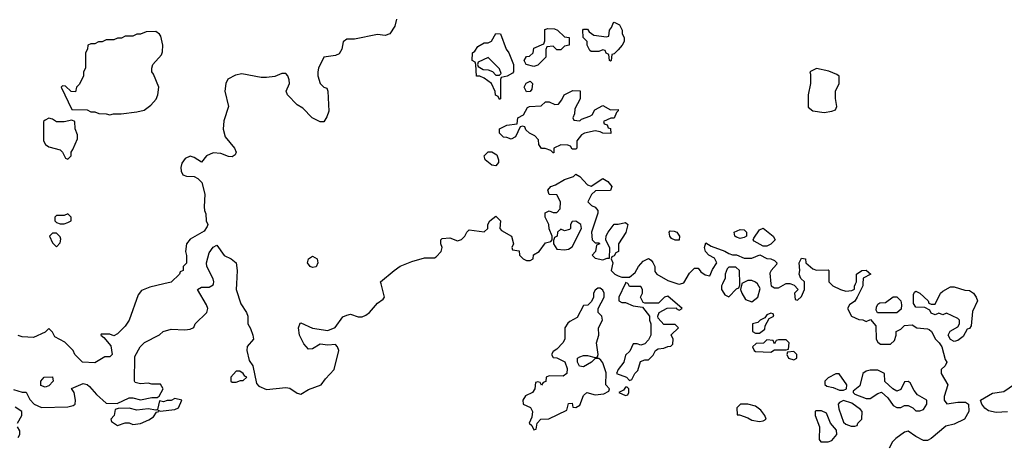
# Model space of a CAD drawing. Header units: inches. Extents: x 2601682 to 2755810, y 449311 to 584050.
# Tile 131 of 256: x 2653197 to 2658352, y 489159 to 491384. Entities that reach past the tile are written whole.
import ezdxf

# ---------------------------------------------------------------- set-up
doc = ezdxf.new("R2010")
doc.units = ezdxf.units.IN
doc.header["$MEASUREMENT"] = 0
doc.layers.add('C6458', color=7, linetype='Continuous')
doc.layers.add('C6459', color=7, linetype='Continuous')

msp = doc.modelspace()

# ---------------------------------------------------------------- linework, layer by layer
at = {"layer": 'C6458', "color": 2, "elevation": 18}
for points in [[(2653165.4, 489445.4), (2653210, 489432), (2653232, 489432), (2653250, 489394), (2653274, 489370), (2653311.6, 489351.6), (2653450, 489356), (2653478, 489362), (2653488, 489370), (2653488.7, 489390), (2653482, 489430), (2653469, 489451), (2653530, 489478), (2653550, 489472), (2653562, 489462), (2653599.6, 489419.6), (2653650, 489374), (2653707.3, 489372.7), (2653770, 489402), (2653790, 489402), (2653830, 489391.3), (2653890, 489404.7), (2653916.4, 489403.6), (2653928.4, 489411.6), (2653948, 489450), (2653934, 489474), (2653890, 489474), (2653870, 489479), (2653830, 489475.3), (2653802, 489482), (2653798, 489490), (2653800.4, 489619.6), (2653828, 489670), (2653850, 489692), (2653930, 489732), (2653948, 489750), (2653990, 489762.8), (2654062, 489758), (2654090, 489762), (2654108.4, 489771.6), (2654115.3, 489790), (2654178, 489850), (2654182, 489870), (2654175.3, 489890), (2654128, 489970), (2654150, 489982), (2654190, 489982), (2654210, 489994), (2654211.5, 490000)], [(2653952.4, 490000), (2653878, 489982), (2653834.4, 489965.6), (2653818.5, 489941.5), (2653771, 489810), (2653750, 489778), (2653710, 489738), (2653690, 489728), (2653670, 489735.3), (2653624.7, 489735.3), (2653622, 489730), (2653638, 489718), (2653675.3, 489675.3), (2653682, 489630), (2653670, 489618), (2653643.6, 489616.4), (2653590, 489586), (2653526, 489590), (2653486, 489630), (2653478, 489650), (2653434, 489694), (2653382, 489722), (2653370, 489746), (2653350, 489766), (2653330, 489746), (2653270, 489718), (2653210, 489722), (2653190, 489728.7)], [(2654332.3, 490000), (2654330.7, 489970), (2654355.5, 489895.5), (2654384.7, 489850), (2654391.3, 489830), (2654391.3, 489790), (2654406.4, 489766.4), (2654417.3, 489730), (2654420.7, 489710), (2654388, 489672), (2654387.3, 489650), (2654398.8, 489598.8), (2654417.6, 489570), (2654437.6, 489477.6), (2654450, 489463.8), (2654490, 489446.7), (2654590, 489457.1), (2654612.2, 489452.2), (2654650, 489426), (2654670, 489421), (2654710, 489446.8), (2654775.3, 489470), (2654798, 489502), (2654844, 489550), (2654868.7, 489650), (2654862, 489670), (2654850, 489682), (2654810, 489679), (2654770, 489684), (2654730, 489659), (2654710, 489657.2), (2654684.9, 489684.9), (2654662.9, 489730), (2654657.2, 489770), (2654665.6, 489794.4), (2654670, 489796), (2654730, 489766.8), (2654810, 489756), (2654849.3, 489770.7), (2654890, 489826), (2654910, 489836), (2654930, 489841), (2654970, 489826.8), (2654990, 489826.8), (2655010, 489834.8), (2655029.6, 489850.4), (2655070, 489898), (2655100.4, 489919.6), (2655108, 489930), (2655089.6, 490000)], [(2656367.2, 490000), (2656334, 489930), (2656334, 489910), (2656350, 489902), (2656370, 489902), (2656410, 489884.7), (2656458, 489878), (2656494, 489830), (2656494, 489810), (2656502, 489790), (2656502, 489730), (2656490, 489706), (2656470, 489686), (2656450, 489678), (2656430, 489686), (2656410, 489686), (2656392.7, 489647.3), (2656370, 489626), (2656361, 489590), (2656331.3, 489550), (2656322, 489530), (2656374, 489510), (2656390, 489494), (2656402, 489498), (2656418, 489530), (2656433.6, 489546.4), (2656447.3, 489592.7), (2656470, 489602), (2656490, 489602), (2656514.6, 489625.4), (2656526, 489650), (2656540.4, 489659.6), (2656570, 489662), (2656590, 489672), (2656607.3, 489672.7), (2656616.4, 489683.6), (2656618, 489710), (2656608, 489732), (2656646, 489770), (2656630, 489786), (2656570, 489786), (2656540.4, 489820.4), (2656538, 489830), (2656546, 489850), (2656588, 489872), (2656634, 489874), (2656634, 489870), (2656650, 489862), (2656666, 489870), (2656590, 489935.3), (2656574, 489930), (2656542, 489898), (2656470, 489898), (2656462, 489902), (2656448, 489930), (2656458, 489950), (2656458, 489970), (2656450, 489986), (2656390, 489986), (2656383, 490000)], [(2656644, 490000), (2656650, 489998), (2656657.6, 490000)], [(2656876.9, 490000), (2656872, 489990), (2656872, 489970), (2656884.7, 489950), (2656890, 489942), (2656910, 489932), (2656950, 489974), (2656962, 489978), (2656967.3, 489992.7), (2656967.2, 490000)], [(2656977.6, 490000), (2656972, 489970), (2656978, 489950), (2656998, 489918), (2657030, 489904.7), (2657062, 489930), (2657074.6, 489974.6), (2657060.6, 490000)], [(2657130.9, 490000), (2657132, 489990), (2657150, 489978), (2657170, 489978), (2657206.7, 490000)], [(2657234.9, 490000), (2657252.7, 489992.7), (2657274, 489970), (2657254, 489950), (2657258, 489918), (2657270, 489914), (2657290, 489934), (2657306, 489970), (2657306, 490000)], [(2657444, 490000), (2657454, 489990), (2657494, 489970), (2657522, 489962), (2657554.6, 489965.4), (2657568, 489972), (2657568, 489988), (2657573.5, 490000)], [(2657611.9, 490000), (2657611.1, 489988.9), (2657582, 489930), (2657570.7, 489909.3), (2657542, 489890), (2657532, 489870), (2657552, 489830), (2657590, 489812), (2657611.6, 489811.6), (2657630, 489802), (2657652.7, 489812.7), (2657679.6, 489779.6), (2657682, 489710), (2657690, 489694), (2657703.6, 489683.6), (2657756.4, 489683.6), (2657778, 489702), (2657786, 489730), (2657786, 489750), (2657810, 489762), (2657830, 489782), (2657870, 489784.7), (2657894, 489770), (2657950, 489764.7), (2657959.8, 489759.8), (2657972, 489750), (2657992, 489710), (2658011.3, 489691.3), (2658024.7, 489670), (2658043.6, 489603.6), (2658051.3, 489590), (2658042, 489570), (2658022, 489550), (2658022, 489530), (2658056, 489470), (2658038, 489410), (2658038, 489390), (2658051.3, 489371.3), (2658110, 489378.8), (2658150, 489378.8), (2658164.7, 489370), (2658166.8, 489330), (2658144.7, 489290), (2658090, 489264), (2658046.8, 489253.2), (2657970, 489188.7), (2657950, 489179), (2657930, 489179), (2657890, 489199), (2657850, 489228), (2657830, 489222), (2657784.7, 489190), (2657767.5, 489172.5), (2657750, 489138)], [(2658370, 489328.7), (2658310, 489325.2), (2658270, 489334), (2658250, 489348), (2658235.3, 489370), (2658228.7, 489390), (2658290, 489426), (2658350, 489436), (2658405.2, 489474.8)], [(2653186, 489270), (2653208, 489310), (2653208, 489330), (2653173.2, 489353.2)], [(2653190, 489194), (2653198, 489210), (2653198, 489230), (2653186, 489250)]]:
    msp.add_lwpolyline(points, dxfattribs=at)
for points in [[(2656236.4, 489976.4), (2656223.6, 489976.4), (2656210, 489966), (2656202, 489950), (2656202, 489930), (2656192, 489908), (2656172.7, 489887.3), (2656150, 489886), (2656116.9, 489823.1), (2656076.9, 489803.1), (2656066.4, 489793.6), (2656051.3, 489770), (2656051, 489710), (2656041, 489690), (2656010, 489658), (2655990, 489646), (2655982, 489630), (2655990, 489614), (2656010, 489612), (2656050.9, 489590.9), (2656063.6, 489556.4), (2656062, 489530), (2656043.6, 489516.4), (2655970, 489518), (2655954, 489510), (2655951.6, 489488.4), (2655938, 489482), (2655930, 489468), (2655922, 489482), (2655910, 489486), (2655898, 489482), (2655894, 489450), (2655882, 489430), (2655846.4, 489413.6), (2655832, 489390), (2655834, 489370), (2655871.1, 489351.1), (2655882, 489330), (2655879.6, 489300.4), (2655864.7, 489270), (2655878, 489258), (2655890, 489234), (2655902, 489238), (2655906, 489270), (2655926, 489290), (2655967.3, 489292.7), (2656062, 489338), (2656070, 489372), (2656090, 489374), (2656094, 489354), (2656110, 489352), (2656130, 489364.7), (2656150, 489414), (2656166, 489430), (2656210, 489418), (2656256.4, 489423.6), (2656282, 489438), (2656286, 489450), (2656266, 489470), (2656267.3, 489532.7), (2656250, 489586), (2656240.4, 489600.4), (2656230, 489608), (2656210, 489608), (2656192, 489590), (2656150, 489564), (2656128.9, 489568.9), (2656118, 489590), (2656118, 489610), (2656130, 489618), (2656150, 489624.7), (2656170, 489624.7), (2656210, 489614), (2656222, 489618), (2656226, 489630), (2656218, 489690), (2656228.7, 489730), (2656228, 489770), (2656248, 489810), (2656246, 489830), (2656226, 489850), (2656226, 489870), (2656258, 489930), (2656258, 489950), (2656250, 489966)], [(2658090, 489698), (2658070, 489708), (2658058, 489730), (2658068.9, 489751.1), (2658110, 489774), (2658118, 489790), (2658118, 489810), (2658110, 489818), (2658050, 489846), (2658030, 489838), (2658010, 489846), (2657990, 489838), (2657970, 489846), (2657962, 489862), (2657936.4, 489876.4), (2657890, 489878), (2657876.4, 489896.4), (2657876.4, 489943.6), (2657883.1, 489956.9), (2657890, 489962), (2657910, 489951.3), (2657954, 489910), (2657958, 489898), (2657970, 489894), (2657990, 489894), (2658018, 489950), (2658030, 489962), (2658070, 489984.7), (2658090, 489984.7), (2658146.4, 489966.4), (2658170, 489964.7), (2658190.7, 489950.7), (2658204.7, 489930), (2658211.3, 489910), (2658185.4, 489854.6), (2658179.6, 489780.4), (2658170, 489766), (2658158, 489762), (2658136.9, 489723.1), (2658110, 489702)], [(2657688, 489848), (2657682, 489862), (2657683.1, 489876.9), (2657690, 489894), (2657700.4, 489899.6), (2657730, 489902), (2657770, 489932), (2657790, 489931.3), (2657811.3, 489910), (2657814, 489890), (2657812.7, 489867.3), (2657790, 489848)], [(2657130, 489846), (2657110, 489838), (2657098, 489822), (2657074, 489810), (2657062, 489798), (2657034, 489790), (2657034, 489750), (2657050, 489742), (2657070, 489742), (2657098, 489762), (2657100.4, 489779.6), (2657122, 489818), (2657146, 489830), (2657142, 489842)], [(2657210, 489706), (2657170, 489706), (2657158, 489702), (2657150, 489686), (2657142, 489702), (2657110, 489706), (2657092, 489688), (2657052.7, 489687.3), (2657034, 489670), (2657042, 489650), (2657050, 489644.7), (2657130, 489642), (2657150, 489654), (2657210, 489654), (2657222, 489658), (2657226, 489690)], [(2657250, 489646), (2657218, 489642), (2657214, 489630), (2657222, 489610), (2657250, 489602), (2657266, 489610), (2657266, 489630)], [(2654350, 489542), (2654330, 489542), (2654302, 489510), (2654302, 489490), (2654310, 489484.7), (2654330, 489484.7), (2654352.7, 489492.7), (2654367.3, 489492.7), (2654386, 489510), (2654375.3, 489515.3), (2654368, 489530)], [(2657690, 489548), (2657650, 489548), (2657630, 489542), (2657612, 489530), (2657595.3, 489464.7), (2657562, 489438), (2657562, 489430), (2657570, 489422), (2657630, 489398), (2657650, 489398), (2657690, 489424.7), (2657710, 489432), (2657742, 489402), (2657770, 489362), (2657790, 489352), (2657810, 489352), (2657830, 489362), (2657850, 489362), (2657874, 489350), (2657890, 489334), (2657910, 489334), (2657930, 489342), (2657946, 489370), (2657946, 489390), (2657898, 489418), (2657880.2, 489440.2), (2657860.4, 489480.4), (2657850, 489488), (2657830, 489486), (2657810, 489446), (2657790, 489438), (2657768.9, 489448.9), (2657727.3, 489487.3), (2657726, 489530)], [(2653330, 489458), (2653307.3, 489467.3), (2653308, 489490), (2653326, 489510), (2653370, 489512), (2653372, 489490), (2653350, 489466)], [(2657470, 489528), (2657430, 489508), (2657412, 489490), (2657412.7, 489472.7), (2657423.6, 489463.6), (2657456.9, 489456.9), (2657490, 489442), (2657510, 489442), (2657526, 489450), (2657528, 489470), (2657487.3, 489527.3)], [(2656378, 489458), (2656370, 489458), (2656358, 489442), (2656334, 489430), (2656370, 489414), (2656382, 489418), (2656386, 489430), (2656386, 489450)], [(2654010, 489399), (2653990, 489388.7), (2653970, 489388.7), (2653950, 489382), (2653930, 489386), (2653919.6, 489340.4), (2653910, 489338), (2653870, 489344), (2653810, 489338), (2653770, 489348.7), (2653712.7, 489347.3), (2653698, 489342), (2653692, 489310), (2653674, 489290), (2653678, 489278), (2653710, 489258), (2653750, 489271.3), (2653770, 489271), (2653790, 489263), (2653830, 489267.7), (2653873.6, 489286.4), (2653897.6, 489302.4), (2653913.6, 489326.4), (2653926, 489330), (2653922, 489338), (2653932.7, 489332.7), (2654010, 489342), (2654028.7, 489350), (2654046, 489390)], [(2657510, 489388), (2657490, 489378), (2657482, 489370), (2657485.4, 489345.4), (2657510, 489274), (2657523.6, 489263.6), (2657550, 489254), (2657570, 489254), (2657582, 489258), (2657586, 489270), (2657606, 489290), (2657608, 489330), (2657600.4, 489340.4), (2657554, 489374)], [(2657010, 489368.7), (2656971.6, 489368.4), (2656952, 489350), (2656954, 489314), (2656966, 489314), (2657010, 489298), (2657030, 489284.7), (2657070, 489278), (2657090, 489282), (2657106, 489290), (2657098, 489310), (2657077.2, 489337.2), (2657050, 489358)], [(2657394.6, 489334.6), (2657366, 489334), (2657362, 489330), (2657362, 489310), (2657384.7, 489250), (2657383.6, 489183.6), (2657392, 489172), (2657430, 489171.3), (2657450, 489178), (2657475.3, 489210), (2657473.6, 489233.6), (2657442, 489270), (2657422, 489322)]]:
    msp.add_lwpolyline(points, close=True, dxfattribs=at)
at = {"layer": 'C6459', "color": 2, "elevation": 18}
for points in [[(2655170, 491386), (2655161, 491350), (2655136, 491310), (2655110, 491302), (2655070, 491306), (2654950, 491282.7), (2654910, 491282), (2654891.1, 491268.9), (2654884, 491230), (2654870, 491205.2), (2654850, 491196), (2654790, 491188), (2654762, 491130), (2654758, 491110), (2654758, 491090), (2654771.3, 491050), (2654790, 491031.3), (2654804.7, 491024.7), (2654811.3, 491010), (2654815.3, 490904.7), (2654805.4, 490874.6), (2654790, 490848), (2654770, 490848), (2654729.1, 490869.1), (2654680.4, 490920.4), (2654650, 490938), (2654599, 490990), (2654593.2, 491010), (2654609.2, 491050), (2654609.1, 491069.1), (2654602, 491090), (2654590, 491102), (2654570, 491102), (2654533.4, 491086.6), (2654490, 491081.2), (2654462, 491082), (2654359.8, 491100.2), (2654327.5, 491092.5), (2654287.7, 491072.3), (2654276, 491050), (2654271, 491010), (2654291.3, 490930), (2654266.4, 490853.6), (2654262, 490810), (2654273.4, 490770), (2654322, 490710), (2654330.5, 490690), (2654324.9, 490675.1), (2654310, 490664.5), (2654290, 490667.3), (2654250, 490683.7), (2654210, 490686), (2654176, 490670), (2654150, 490638), (2654110, 490662), (2654090, 490668.7), (2654063.5, 490656.5), (2654047.1, 490632.9), (2654041, 490610), (2654042, 490590), (2654051.6, 490571.6), (2654070, 490564.7), (2654110, 490562), (2654130, 490552), (2654151, 490530), (2654166, 490470), (2654162.8, 490402.8), (2654164.7, 490384.7), (2654172.7, 490367.3), (2654174, 490330), (2654182, 490310), (2654179.6, 490300.4), (2654163.6, 490276.4), (2654090, 490234), (2654070.8, 490210), (2654066, 490170), (2654070.9, 490149.1), (2654071.3, 490108.7), (2654054, 490090), (2654054, 490070), (2654038, 490062), (2654034, 490050), (2653990.7, 490009.3), (2653952.4, 490000)], [(2655089.6, 490000), (2655087, 490010), (2655157.2, 490070), (2655190, 490093), (2655250, 490116.3), (2655316, 490136), (2655370, 490136), (2655378.6, 490141.4), (2655404, 490170), (2655409, 490190), (2655402, 490210), (2655402, 490230), (2655410, 490238), (2655450, 490241), (2655490, 490224.7), (2655510, 490231.3), (2655528.7, 490250), (2655538, 490270), (2655550, 490282), (2655630, 490272), (2655648, 490290), (2655648.9, 490311.1), (2655658, 490330), (2655690, 490354), (2655714, 490330), (2655712, 490290), (2655719.6, 490279.6), (2655772, 490250), (2655782, 490210), (2655774, 490190), (2655778, 490178), (2655812.7, 490172.7), (2655814, 490150), (2655834, 490130), (2655850, 490122), (2655870, 490122), (2655886, 490130), (2655888, 490152), (2655918, 490170), (2655950, 490214), (2655978, 490222), (2655986, 490230), (2655986, 490250), (2655968.9, 490288.9), (2655968, 490310), (2655948, 490350), (2655948.4, 490371.6), (2655970, 490382), (2655990, 490374), (2656010, 490374), (2656027.3, 490392.7), (2656028, 490430), (2656010, 490466), (2655970, 490468), (2655962, 490490), (2655978, 490510), (2656002, 490518), (2656050, 490546), (2656097.2, 490562.8), (2656110, 490574), (2656130, 490562), (2656170, 490518), (2656190, 490512), (2656251.3, 490551.3), (2656276.9, 490536.9), (2656298, 490510), (2656290, 490488.7), (2656212, 490488), (2656191.6, 490468.4), (2656172, 490430), (2656191.1, 490411.1), (2656210, 490402), (2656223.6, 490383.6), (2656224.7, 490370), (2656192, 490270), (2656194, 490230), (2656210, 490214), (2656230, 490214), (2656234, 490210), (2656218, 490202), (2656211.6, 490168.4), (2656194, 490150), (2656210, 490134), (2656250, 490124.7), (2656274, 490134), (2656286, 490134), (2656287.3, 490187.3), (2656266, 490230), (2656268.4, 490251.6), (2656278, 490270), (2656310, 490312), (2656330, 490312), (2656370, 490322), (2656382, 490310), (2656370.7, 490269.3), (2656332, 490210), (2656332, 490170), (2656318, 490162), (2656310, 490146), (2656298, 490142), (2656294, 490130), (2656302, 490110), (2656294, 490070), (2656314, 490050), (2656330, 490042), (2656350, 490034), (2656390, 490034), (2656420.4, 490059.6), (2656438, 490090), (2656462, 490118), (2656490, 490132), (2656503.6, 490123.6), (2656511.6, 490111.6), (2656522, 490090), (2656523.6, 490063.6), (2656534, 490050), (2656590, 490018), (2656644, 490000)], [(2656657.6, 490000), (2656675.3, 490004.7), (2656704, 490056), (2656730, 490082), (2656750, 490082), (2656763.5, 490063.5), (2656786.4, 490046.4), (2656810, 490042), (2656824.7, 490075.3), (2656848, 490110), (2656834.6, 490134.6), (2656806, 490150), (2656788.4, 490168.4), (2656782, 490190), (2656790, 490214), (2656816.9, 490196.9), (2656890, 490171), (2656910, 490158), (2656930, 490151.3), (2656951.1, 490151.1), (2656990, 490134), (2657030, 490134), (2657072, 490152), (2657110, 490132), (2657130, 490131.3), (2657150, 490122), (2657162, 490110), (2657159.6, 490100.4), (2657132, 490070), (2657124.7, 490055.3), (2657130.9, 490000)], [(2654211.5, 490000), (2654214, 490010), (2654210, 490026), (2654178, 490090), (2654175.3, 490110), (2654190, 490162), (2654210, 490192), (2654230, 490202), (2654268, 490148), (2654304.7, 490130), (2654331.3, 490110), (2654336, 490070), (2654332.3, 490000)], [(2657306, 490000), (2657306, 490010), (2657287.3, 490027.3), (2657278, 490050), (2657282, 490070), (2657278, 490110), (2657290, 490134), (2657311.1, 490131.1), (2657314, 490110), (2657350, 490078), (2657370, 490072), (2657430, 490074), (2657434, 490070), (2657434, 490010), (2657444, 490000)], [(2656967.2, 490000), (2656966, 490070), (2656947.3, 490087.3), (2656910, 490088), (2656902, 490078), (2656891.3, 490050), (2656891.1, 490028.9), (2656876.9, 490000)], [(2657573.5, 490000), (2657578, 490010), (2657578, 490050), (2657606, 490070), (2657630, 490071.3), (2657654, 490050), (2657614, 490030), (2657611.9, 490000)], [(2656383, 490000), (2656382, 490002), (2656370, 490006), (2656367.2, 490000)], [(2657060.6, 490000), (2657060.4, 490000.4), (2657050, 490008), (2657030, 490018), (2657010, 490018), (2656978, 490002), (2656977.6, 490000)], [(2657206.7, 490000), (2657210, 490002), (2657230, 490002), (2657234.9, 490000)]]:
    msp.add_lwpolyline(points, dxfattribs=at)
at = {"layer": 'C6459', "color": 2}
for points, elevation in [([(2656010, 491226), (2655990, 491246), (2655958, 491242), (2655952.7, 491227.3), (2655951.6, 491188.4), (2655910, 491146), (2655890, 491138), (2655848.9, 491148.9), (2655838, 491170), (2655850, 491192), (2655867.3, 491192.7), (2655886, 491210), (2655890, 491234), (2655942, 491258), (2655947.3, 491272.7), (2655947.3, 491332.7), (2655962, 491338), (2655996.9, 491336.9), (2656014, 491330), (2656050, 491294), (2656074, 491290), (2656074, 491250), (2656050, 491246), (2656030, 491226)], 18), ([(2656290, 491166), (2656286, 491170), (2656282, 491202), (2656268, 491208), (2656262, 491222), (2656250, 491226), (2656230, 491218), (2656190, 491218), (2656183.1, 491223.1), (2656168.7, 491250), (2656168, 491270), (2656148, 491290), (2656146, 491330), (2656150, 491334), (2656170, 491334), (2656179.6, 491319.6), (2656203.6, 491303.6), (2656270, 491294), (2656282, 491298), (2656286, 491330), (2656296.4, 491343.6), (2656306, 491370), (2656310, 491372), (2656336.9, 491356.9), (2656352, 491330), (2656352, 491310), (2656362, 491290), (2656362, 491270), (2656352, 491250), (2656330, 491226), (2656310, 491206), (2656298, 491202), (2656294, 491170)], 18), ([(2653910, 491322), (2653859.6, 491320.4), (2653830, 491308), (2653810, 491308), (2653790, 491298), (2653750, 491298), (2653730, 491288), (2653710, 491288), (2653690, 491278), (2653650, 491278), (2653630, 491268), (2653610, 491268), (2653590, 491258), (2653570, 491258), (2653554, 491250), (2653552, 491230), (2653542, 491210), (2653542, 491130), (2653532, 491110), (2653532, 491090), (2653510, 491046), (2653494, 491030), (2653490, 491006), (2653467.3, 491007.3), (2653436.4, 491036.4), (2653422, 491038), (2653414, 491030), (2653470, 490914), (2653550, 490911.3), (2653570, 490902), (2653590, 490902), (2653611.6, 490891.6), (2653650, 490891.3), (2653670, 490884.7), (2653689.2, 490890.8), (2653729.1, 490890.9), (2653810, 490901), (2653849.3, 490910.7), (2653883.2, 490936.8), (2653912.1, 490967.9), (2653921.2, 490990), (2653925.2, 491030), (2653898, 491098), (2653888.7, 491110), (2653888.7, 491130), (2653895.3, 491150), (2653940.2, 491199.8), (2653945.2, 491214.8), (2653946, 491250), (2653937, 491297), (2653930, 491308.7)], 18), ([(2655710, 490966), (2655702, 490982), (2655688.4, 490988.4), (2655687.3, 491007.3), (2655668, 491050), (2655630, 491078), (2655607.3, 491087.3), (2655588.7, 491088.7), (2655586, 491150), (2655582, 491162), (2655566, 491170), (2655568, 491210), (2655580.4, 491219.6), (2655596.4, 491243.6), (2655630, 491262), (2655650, 491262), (2655668.4, 491271.6), (2655690, 491312), (2655714, 491310), (2655744.7, 491230), (2655758, 491210), (2655782, 491150), (2655782, 491110), (2655776.9, 491103.1), (2655750, 491088), (2655718, 491082), (2655714, 491070), (2655714, 490970)], 18), ([(2655650, 491186), (2655598, 491162), (2655594, 491150), (2655598, 491138), (2655623.6, 491123.6), (2655650, 491122), (2655672, 491112), (2655690, 491094), (2655710, 491094), (2655718, 491102), (2655710, 491126)], 18), ([(2657370, 491128), (2657334, 491110), (2657338, 491098), (2657338, 491050), (2657324.7, 490990), (2657326, 490926), (2657350, 490906), (2657410, 490898), (2657450, 490904.7), (2657468.4, 490911.6), (2657475.3, 490930), (2657468.4, 490971.6), (2657468, 491010), (2657488, 491050), (2657487.3, 491087.3), (2657476.4, 491096.4), (2657434.6, 491114.6)], 22), ([(2655850, 491006), (2655838, 491030), (2655848.9, 491051.1), (2655870, 491062), (2655882, 491050), (2655879.6, 491020.4), (2655870, 491008)], 18), ([(2656130, 490854), (2656138, 490862), (2656182, 490878), (2656195.3, 490884.7), (2656208.9, 490911.1), (2656250, 490934), (2656290, 490912), (2656330, 490914), (2656330, 490906), (2656322, 490898), (2656310, 490868), (2656292.7, 490867.3), (2656254, 490850), (2656258, 490838), (2656272.7, 490832.7), (2656278, 490818), (2656290, 490814), (2656292.7, 490787.3), (2656250, 490788.7), (2656236.4, 490796.4), (2656210, 490802), (2656154, 490790), (2656139.6, 490780.4), (2656114, 490750), (2656114, 490710), (2656110, 490706), (2656090, 490706), (2656082, 490722), (2656067.3, 490727.3), (2656030, 490728), (2655994, 490710), (2655994, 490686), (2655990, 490686), (2655978, 490698), (2655948.4, 490708.4), (2655928.9, 490708.9), (2655915.3, 490730), (2655914, 490754), (2655894.6, 490774.6), (2655866, 490790), (2655847.3, 490807.3), (2655842, 490822), (2655830, 490826), (2655818, 490822), (2655794, 490770), (2655770, 490758), (2655747.3, 490767.3), (2655730, 490768), (2655708.7, 490790), (2655708.7, 490811.3), (2655748.4, 490831.6), (2655802, 490838), (2655806, 490870), (2655834.6, 490885.4), (2655856.4, 490923.6), (2655866, 490930), (2655927.3, 490932.7), (2655950, 490954), (2655970, 490954), (2655999.6, 490939.6), (2656019, 490941), (2656036.4, 490963.6), (2656048.9, 490991.1), (2656092.7, 491012.7), (2656132, 491012), (2656132, 490970), (2656103.6, 490916.4), (2656102, 490890), (2656094, 490870), (2656098, 490858)], 18), ([(2653350, 490868), (2653330, 490858), (2653322, 490850), (2653322, 490750), (2653332, 490730), (2653350, 490718), (2653410, 490702), (2653422, 490690), (2653438, 490658), (2653450, 490654), (2653466, 490670), (2653466, 490690), (2653476.4, 490703.6), (2653500.4, 490759.6), (2653500.4, 490780.4), (2653488.4, 490811.6), (2653486, 490850), (2653470, 490858), (2653431, 490849), (2653390, 490848.7), (2653370, 490862)], 18), ([(2655690, 490618), (2655670, 490622), (2655635.3, 490650), (2655629, 490670), (2655650, 490692), (2655670, 490692), (2655696, 490676), (2655704.7, 490650), (2655703.6, 490636.4)], 18), ([(2653450, 490366), (2653430, 490358), (2653390, 490358), (2653382, 490350), (2653382, 490330), (2653390, 490322), (2653410, 490314), (2653430, 490314), (2653450, 490322), (2653466, 490330), (2653466, 490350)], 18), ([(2656110, 490328), (2656090, 490326), (2656082, 490310), (2656082, 490290), (2656076, 490284), (2656050, 490278), (2656030, 490286), (2656014, 490270), (2656012, 490250), (2655998, 490242), (2655992.7, 490227.3), (2655992, 490210), (2656010, 490182), (2656050, 490178), (2656070, 490182), (2656090, 490194), (2656138, 490290), (2656135.3, 490310)], 18), ([(2653390, 490266), (2653370, 490266), (2653354, 490250), (2653370, 490214), (2653390, 490194), (2653410, 490214), (2653413.6, 490233.6), (2653410, 490246)], 18), ([(2656630, 490228.7), (2656610, 490238), (2656602, 490250), (2656598, 490270), (2656603.1, 490276.9), (2656624, 490276), (2656638, 490270), (2656652, 490250), (2656650, 490228.7)], 18), ([(2656970, 490238), (2656950, 490244), (2656942, 490250), (2656938, 490270), (2656970, 490284.7), (2656990, 490282), (2657002, 490270), (2657002, 490250), (2656990, 490242)], 18), ([(2657090, 490198), (2657043.1, 490223.1), (2657038, 490230), (2657040.4, 490239.6), (2657070, 490282), (2657090, 490291.3), (2657142, 490250), (2657152, 490230), (2657130, 490208), (2657110, 490198)], 18), ([(2654730, 490085.2), (2654718, 490090), (2654704, 490110), (2654709.3, 490130.7), (2654730, 490144.7), (2654754.8, 490130), (2654758.8, 490110), (2654750, 490089.2)], 18)]:
    msp.add_lwpolyline(points, close=True, dxfattribs=dict(at, elevation=elevation))

doc.saveas('drawing.dxf')
